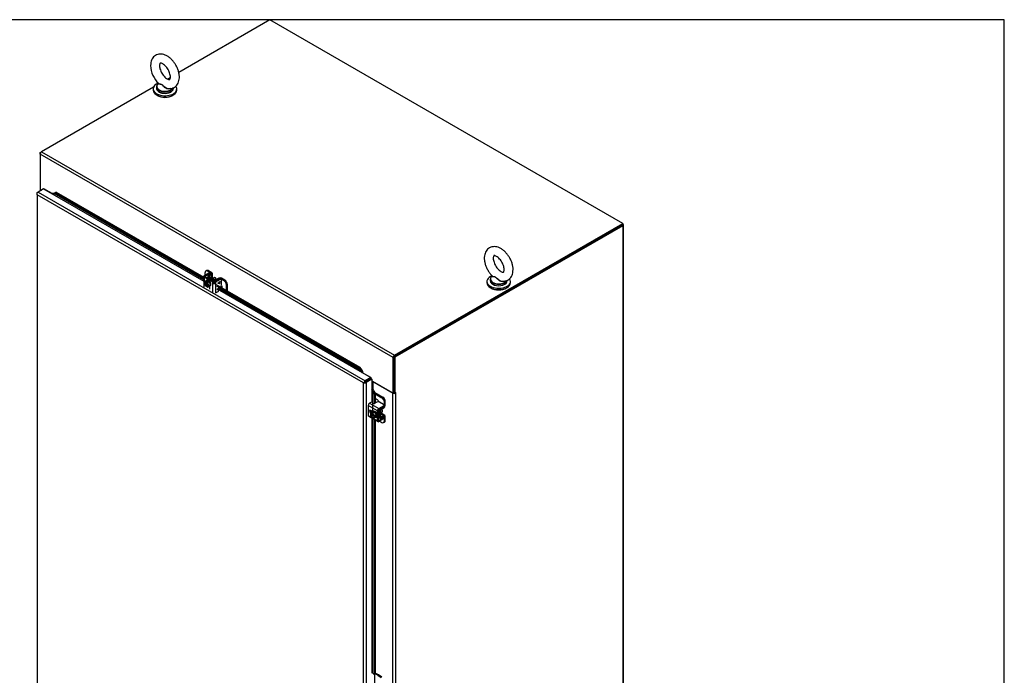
# Model space of a CAD drawing. Header units: inches. Extents: x 1 to 299, y -2 to 199.
# Tile 65 of 65: x 227 to 299, y 150 to 199. Entities that reach past the tile are written whole.
import ezdxf

# ---------------------------------------------------------------- set-up
doc = ezdxf.new("R2010")
doc.units = ezdxf.units.IN
doc.header["$MEASUREMENT"] = 0
for name, color, linetype in [('COM40153-2', 7, 'Continuous'), ('COM42667', 7, 'Continuous'), ('COM42780', 7, 'Continuous'), ('COM53933-3', 7, 'Continuous'), ('COM53955-3', 7, 'Continuous'), ('COM71175-1', 7, 'Continuous'), ('COM71176-1', 7, 'Continuous'), ('Default', 7, 'Continuous'), ('SCC19011', 7, 'Continuous'), ('SCS86414', 7, 'Continuous'), ('SPR20265', 7, 'Continuous'), ('WAF25035', 7, 'Continuous'), ('WAF25377', 7, 'Continuous'), ('WAM254785', 7, 'Continuous')]:
    doc.layers.add(name, color=color, linetype=linetype)

# ---------------------------------------------------------------- blocks, each defined once
blk = doc.blocks.new('SE')
at = {"layer": 'COM40153-2', "color": 7, "linetype": 'Continuous'}
for p, q in [((252.68, 150.628), (252.679, 150.627)), ((253.173, 150.486), (252.928, 150.627)), ((252.878, 150.537), (252.878, 149.884)), ((253.124, 150.457), (252.928, 150.57)), ((253.124, 150.457), (253.173, 150.486)), ((253.124, 150.457), (253.36, 150.297)), ((253.41, 150.325), (253.173, 150.486))]:
    blk.add_line(p, q, dxfattribs=at)
blk.add_ellipse((252.803, 150.556), major_axis=(-0.175, 0), ratio=0.57735, start_param=-0.818502, end_param=-0.785398, dxfattribs=at)
at = {"layer": 'COM42667', "color": 7, "linetype": 'Continuous'}
for p, q in [((240.264, 179.945), (240.264, 179.153)), ((240.306, 180.003), (240.647, 180.2)), ((240.306, 179.886), (240.306, 179.494)), ((240.937, 179.522), (240.306, 179.886)), ((240.373, 179.964), (240.715, 180.161)), ((240.373, 179.925), (240.373, 179.964)), ((241.004, 179.561), (240.373, 179.925)), ((240.715, 180.161), (240.647, 180.2)), ((240.777, 180.167), (240.71, 180.206)), ((241.413, 179.758), (241.072, 179.561)), ((241.48, 179.719), (241.139, 179.522)), ((241.48, 179.719), (241.413, 179.758)), ((241.543, 179.726), (241.475, 179.764)), ((240.721, 179.079), (240.721, 179.237)), ((240.937, 178.73), (240.937, 179.522)), ((241.139, 179.522), (241.139, 178.73)), ((241.303, 179.457), (241.418, 179.523)), ((241.303, 179.436), (241.303, 179.457)), ((241.417, 179.409), (241.303, 179.437)), ((241.418, 179.408), (241.303, 179.436)), ((241.417, 179.498), (241.337, 179.452)), ((241.337, 179.452), (241.338, 179.452)), ((241.418, 179.498), (241.338, 179.452)), ((241.338, 179.452), (241.418, 179.433)), ((241.417, 179.498), (241.418, 179.498)), ((241.437, 179.42), (241.417, 179.409)), ((241.417, 179.409), (241.418, 179.408)), ((241.418, 179.55), (241.438, 179.562)), ((241.418, 179.523), (241.418, 179.55)), ((241.418, 179.433), (241.418, 179.498)), ((241.438, 179.42), (241.418, 179.408)), ((241.437, 179.561), (241.437, 179.535)), ((241.437, 179.535), (241.438, 179.534)), ((241.479, 179.534), (241.437, 179.51)), ((241.437, 179.51), (241.438, 179.509)), ((241.437, 179.51), (241.437, 179.42)), ((241.437, 179.42), (241.438, 179.42)), ((241.438, 179.562), (241.438, 179.534)), ((241.438, 179.534), (241.48, 179.559)), ((241.48, 179.534), (241.438, 179.509)), ((241.438, 179.509), (241.438, 179.42)), ((241.479, 179.558), (241.479, 179.534)), ((241.479, 179.534), (241.48, 179.534)), ((241.48, 179.559), (241.48, 179.534)), ((241.568, 179.312), (241.568, 179.668)), ((241.139, 178.73), (241.32, 178.835)), ((253.103, 170.007), (252.417, 170.403)), ((252.417, 170.403), (252.417, 169.675)), ((252.699, 170.682), (252.519, 170.578)), ((252.519, 170.578), (253.204, 170.182)), ((253.06, 170.659), (252.877, 170.553)), ((253.204, 170.182), (253.546, 170.379)), ((253.204, 170.104), (253.546, 170.301)), ((253.546, 170.481), (253.237, 170.659)), ((253.546, 170.301), (253.546, 170.379)), ((253.582, 170.352), (253.582, 170.43)), ((252.417, 169.675), (252.715, 169.503)), ((252.447, 169.609), (253.133, 169.213)), ((252.748, 169.962), (252.611, 170.041)), ((253.103, 169.279), (253.103, 170.007)), ((253.17, 169.317), (253.17, 170.045)), ((253.582, 169.468), (253.582, 169.546)), ((252.764, 169.475), (253.103, 169.279)), ((253.204, 169.298), (253.17, 169.317)), ((253.546, 169.495), (253.204, 169.298)), ((253.546, 169.417), (253.204, 169.22)), ((253.546, 169.417), (253.546, 169.495))]:
    blk.add_line(p, q, dxfattribs=at)
for centre, major_axis, start_param, end_param in [((240.407, 179.945), (0.143, 0), 2.356194, 3.926991), ((240.407, 179.945), (0.048, 0), 2.356194, 3.926991), ((240.647, 180.098), (-0.062, -0.108), 3.141593, 3.926991), ((240.715, 180.059), (-0.062, -0.108), 2.65774, 3.926991), ((241.413, 179.656), (-0.063, -0.108), 3.141593, 3.926991), ((241.48, 179.617), (-0.063, -0.108), 2.356194, 3.926991), ((240.621, 179.136), (-0.07, 0.122), 3.141593, 3.926991), ((241.038, 179.581), (-0.143, 0), 0.785398, 2.356194), ((241.038, 179.581), (-0.048, 0), 0.785398, 2.356194), ((241.297, 179.004), (0.03, 0.052), 0.785398, 3.141593), ((241.48, 179.261), (-0.063, -0.108), 1.011612, 2.356194), ((241.32, 178.884), (-0.03, -0.052), 0.785398, 3.141593), ((252.519, 170.461), (-0.072, -0.124), 3.926991, 5.497787), ((252.834, 170.577), (0.06, 0), 2.929457, 5.497787), ((253.149, 170.608), (0.125, 0), 0.785398, 2.356194), ((253.457, 170.43), (-0.125, 0), 2.356194, 3.926991), ((253.457, 170.352), (-0.125, 0), 2.356194, 3.141593), ((252.519, 169.733), (0.071, 0.124), 2.356194, 3.141593), ((252.611, 169.927), (0.07, -0.122), 2.356194, 5.249698), ((252.679, 169.965), (0.07, -0.122), 3.6401, 5.141192), ((253.204, 170.065), (0.071, 0.124), 0.785398, 2.356194), ((253.204, 170.065), (0.024, 0.0416), 0.785398, 2.356194), ((253.457, 169.546), (-0.125, 0), 2.356194, 3.625446), ((253.204, 169.337), (0.071, 0.124), 2.356194, 3.926991), ((253.204, 169.337), (0.024, 0.0416), 2.356194, 3.926991), ((253.457, 169.468), (-0.125, 0), 2.356194, 3.141593)]:
    blk.add_ellipse(centre, major_axis=major_axis, ratio=0.57735, start_param=start_param, end_param=end_param, dxfattribs=at)
at = {"layer": 'COM42780', "color": 7, "linetype": 'Continuous'}
for p, q in [((240.363, 180.036), (240.363, 180.23)), ((240.482, 180.383), (240.415, 180.344)), ((240.607, 180.371), (240.54, 180.332)), ((240.804, 180.18), (240.54, 180.332)), ((240.563, 179.964), (240.563, 179.816)), ((240.603, 180.021), (240.804, 180.141)), ((241.025, 179.663), (240.605, 179.905)), ((240.605, 179.791), (240.605, 179.905)), ((240.871, 180.219), (240.607, 180.371)), ((240.671, 179.983), (240.872, 180.103)), ((240.671, 179.944), (240.671, 179.983)), ((241.092, 179.702), (240.672, 179.944)), ((240.804, 180.141), (240.804, 180.18)), ((240.872, 179.834), (240.872, 180.103)), ((240.913, 179.832), (240.913, 180.161)), ((241.367, 179.817), (241.159, 179.701)), ((241.433, 179.778), (241.225, 179.662)), ((241.433, 179.767), (241.433, 179.778)), ((241.501, 179.75), (241.501, 179.778)), ((241.764, 179.626), (241.501, 179.778)), ((241.831, 179.664), (241.568, 179.816)), ((241.025, 179.554), (241.025, 179.663)), ((241.225, 179.65), (241.225, 179.662)), ((241.764, 179.626), (241.831, 179.664)), ((242.008, 179.358), (241.941, 179.319)), ((241.941, 178.919), (241.941, 179.319)), ((242.008, 178.88), (242.008, 179.358)), ((252.894, 171.364), (253.497, 171.016)), ((252.928, 171.267), (253.43, 170.978)), ((253.43, 170.978), (253.497, 171.016)), ((253.076, 170.825), (252.928, 170.91)), ((253.368, 170.187), (253.573, 170.309)), ((253.37, 170.11), (253.574, 170.232)), ((253.564, 170.314), (253.573, 170.309)), ((253.582, 170.381), (253.606, 170.367)), ((253.674, 170.71), (253.606, 170.671)), ((253.606, 170.367), (253.606, 170.671)), ((253.674, 170.406), (253.674, 170.71)), ((253.17, 169.585), (253.269, 169.528)), ((253.17, 169.536), (253.299, 169.462)), ((253.175, 170.067), (253.269, 170.013)), ((253.269, 169.528), (253.269, 170.013)), ((253.336, 169.567), (253.336, 170.051)), ((253.336, 169.566), (253.37, 169.547)), ((253.341, 169.795), (253.574, 169.661)), ((253.358, 170.193), (253.368, 170.187)), ((253.644, 169.667), (253.36, 169.831)), ((253.573, 169.582), (253.368, 169.468)), ((253.574, 169.661), (253.37, 169.547)), ((253.572, 169.582), (253.606, 169.562)), ((253.606, 169.258), (253.606, 169.562)), ((253.674, 169.297), (253.674, 169.601)), ((253.262, 169.253), (253.43, 169.156)), ((253.555, 169.144), (253.622, 169.183)), ((253.606, 169.258), (253.674, 169.297))]:
    blk.add_line(p, q, dxfattribs=at)
for centre, major_axis, start_param, end_param in [((240.54, 180.128), (0.125, -0.217), 2.356194, 3.926991), ((240.607, 180.167), (0.125, -0.217), 2.356194, 3.141593), ((240.706, 179.964), (0.143, 0), 2.373648, 3.926991), ((240.706, 179.964), (0.048, 0), 2.373648, 3.926991), ((240.77, 180.161), (-0.048, 0), 2.373648, 3.926991), ((240.949, 179.658), (0.097, -0.169), 1.704194, 3.008195), ((240.77, 180.161), (-0.143, 0), 2.373648, 3.926991), ((241.126, 179.721), (0.048, 0), 3.926991, 5.480334), ((241.467, 179.758), (0.143, 0), 0.785398, 2.338741), ((241.467, 179.758), (0.048, 0), 0.785398, 2.338741), ((241.126, 179.721), (0.143, 0), 3.926991, 5.480334), ((241.455, 179.192), (0.125, -0.217), 0.821551, 1.677681), ((241.764, 179.421), (0.125, -0.217), 0.785398, 2.356194), ((241.831, 179.46), (-0.125, 0.217), 3.926991, 5.497787), ((253.43, 170.773), (0.125, -0.217), 0.785398, 2.356194), ((253.497, 170.812), (-0.125, 0.217), 3.926991, 5.497787), ((253.076, 170.621), (0.125, -0.217), 1.463912, 2.356194), ((253.572, 170.348), (-0.024, -0.0416), 0.802851, 2.356194), ((253.572, 170.348), (-0.071, -0.124), 0.802851, 2.356194), ((253.37, 170.071), (-0.071, -0.124), 3.944444, 5.497787), ((253.37, 169.586), (0.071, 0.124), 2.356194, 3.909538), ((253.37, 170.071), (-0.024, -0.0416), 3.944444, 5.497787), ((253.227, 169.95), (0.097, -0.169), 0.133398, 1.437398), ((253.37, 169.586), (0.024, 0.0416), 2.356194, 3.909538), ((253.572, 169.543), (-0.024, -0.0416), 2.356194, 3.909538), ((253.572, 169.543), (-0.071, -0.124), 2.356194, 3.909538), ((253.43, 169.361), (-0.125, 0.217), 2.356194, 3.926991), ((253.497, 169.399), (-0.125, 0.217), 3.141593, 3.926991)]:
    blk.add_ellipse(centre, major_axis=major_axis, ratio=0.57735, start_param=start_param, end_param=end_param, dxfattribs=at)
at = {"layer": 'COM53933-3', "color": 7, "linetype": 'Continuous'}
for p, q in [((245.154, 198.907), (238.419, 195.019)), ((271.225, 183.855), (245.154, 198.907)), ((237.797, 194.659), (237.586, 194.537)), ((236.555, 193.942), (228.285, 189.167)), ((228.285, 189.167), (254.356, 174.115)), ((254.255, 173.94), (228.184, 188.992)), ((228.184, 188.992), (228.184, 186.378)), ((228.184, 186.378), (228.27, 186.328)), ((254.356, 174.115), (271.225, 183.855)), ((254.356, 174.038), (271.225, 183.777)), ((271.225, 183.855), (271.225, 183.777)), ((254.255, 171.326), (254.255, 173.94)), ((254.322, 171.364), (254.322, 173.979)), ((252.522, 172.34), (252.522, 172.34)), ((252.59, 172.379), (252.59, 172.379)), ((252.679, 172.235), (254.255, 171.326)), ((254.322, 171.364), (254.255, 171.326))]:
    blk.add_line(p, q, dxfattribs=at)
for centre, major_axis, start_param, end_param in [((228.285, 189.051), (0.071, 0.124), 0.785398, 2.356194), ((254.356, 173.998), (-0.071, -0.124), 3.926991, 5.497787)]:
    blk.add_ellipse(centre, major_axis=major_axis, ratio=0.57735, start_param=start_param, end_param=end_param, dxfattribs=at)
at = {"layer": 'COM53955-3', "color": 7, "linetype": 'Continuous'}
for p, q in [((228.436, 186.424), (228.02, 186.183)), ((228.436, 186.424), (240.264, 179.595)), ((229.058, 186.069), (228.439, 186.426)), ((227.939, 186.078), (227.92, 186.076)), ((227.953, 185.989), (227.952, 185.989)), ((227.952, 185.989), (227.953, 185.989)), ((227.952, 185.989), (227.952, 185.989)), ((227.952, 185.989), (227.953, 185.989)), ((227.953, 186.145), (228.02, 186.183)), ((252.057, 172.072), (227.953, 185.989)), ((227.953, 185.989), (227.953, 135.165)), ((227.953, 185.989), (227.953, 185.989)), ((228.02, 186.183), (252.192, 172.227)), ((229.205, 186.067), (229.27, 186.125)), ((229.205, 186.067), (229.304, 186.119)), ((240.264, 179.682), (229.205, 186.067)), ((229.369, 186.177), (229.27, 186.125)), ((229.369, 186.177), (229.304, 186.119)), ((229.304, 186.119), (240.264, 179.791)), ((229.369, 186.177), (240.264, 179.886)), ((241.016, 179.453), (251.802, 173.225)), ((241.208, 179.247), (251.737, 173.168)), ((241.264, 179.018), (252.609, 172.468)), ((251.906, 172.961), (241.325, 179.07)), ((251.802, 173.225), (251.737, 173.168)), ((251.737, 173.168), (251.906, 172.961)), ((251.97, 173.019), (251.802, 173.225)), ((251.906, 172.961), (251.97, 173.019)), ((252.612, 172.47), (251.993, 172.827)), ((252.609, 172.468), (252.192, 172.227)), ((252.612, 172.47), (252.617, 172.396)), ((252.057, 172.072), (252.148, 172.124)), ((252.095, 172.094), (252.057, 172.072)), ((252.057, 121.248), (252.057, 172.072)), ((252.057, 172.072), (252.057, 172.072)), ((252.057, 172.072), (252.057, 172.072)), ((252.057, 172.072), (252.057, 172.072)), ((252.057, 172.072), (252.057, 172.072)), ((252.148, 172.124), (252.112, 172.136)), ((252.148, 172.124), (252.115, 172.106)), ((252.148, 172.124), (252.14, 172.088)), ((252.148, 172.124), (252.192, 172.15)), ((252.192, 172.15), (252.148, 172.124)), ((252.609, 172.39), (252.192, 172.15)), ((252.609, 172.39), (252.192, 172.15)), ((252.192, 172.15), (252.192, 172.15)), ((252.192, 172.15), (252.192, 172.15)), ((252.192, 172.15), (252.192, 172.15)), ((252.192, 172.15), (252.192, 172.15)), ((252.676, 172.352), (252.259, 172.111)), ((252.259, 172.111), (252.259, 121.209)), ((252.679, 172.353), (252.618, 172.395)), ((252.676, 172.352), (252.676, 170.669)), ((252.679, 172.353), (252.679, 171.639)), ((252.751, 171.496), (252.834, 171.523)), ((252.846, 171.247), (252.751, 171.496)), ((252.751, 169.964), (252.751, 171.496)), ((252.834, 171.523), (252.928, 171.274)), ((252.928, 171.274), (252.846, 171.247)), ((252.846, 171.247), (252.846, 170.543)), ((252.928, 171.274), (252.928, 170.583)), ((252.676, 170.004), (252.676, 169.896)), ((252.676, 169.477), (252.676, 150.625)), ((252.751, 150.621), (252.751, 169.433)), ((252.846, 169.379), (252.846, 150.526)), ((252.928, 169.331), (252.928, 150.553)), ((252.846, 150.526), (252.751, 150.621)), ((252.928, 150.553), (252.846, 150.526))]:
    blk.add_line(p, q, dxfattribs=at)
for centre, radius, start, end in [((228.076, 186.099), 0.166, 200.20329, 221.78532), ((228.198, 186.072), 0.26, 175.64015, 198.58035), ((229.142, 186.228), 0.163, 275.80803, 312.84902), ((251.603, 172.668), 0.421, 22.14034, 44.03262), ((251.697, 172.855), 0.318, 353.18966, 30.8874), ((252.29, 171.927), 0.275, 130.47805, 148.01639), ((252.049, 172.34), 0.268, 271.75812, 289.74744), ((252.346, 171.38), 0.422, 15.97398, 37.86328), ((252.556, 171.368), 0.318, 29.11586, 66.84967)]:
    blk.add_arc(centre, radius, start, end, dxfattribs=at)
for centre, major_axis, start_param, end_param in [((228.436, 186.463), (-0.024, -0.0416), 0.785398, 0.872047), ((228.054, 186.086), (0.143, 0), 2.356194, 2.771851), ((228.02, 186.067), (0.071, 0.124), 0.785398, 1.700558), ((252.609, 172.507), (-0.024, -0.0416), 0.785398, 0.872047), ((252.192, 172.111), (-0.071, -0.124), 3.926991, 4.84215), ((252.158, 172.169), (0.143, 0), 4.582628, 5.497787), ((252.609, 172.507), (-0.072, -0.124), 0.785398, 0.872047), ((252.71, 172.332), (-0.143, 0), -0.86955, -0.785398), ((252.71, 172.332), (-0.048, 0), -0.86955, -0.785398)]:
    blk.add_ellipse(centre, major_axis=major_axis, ratio=0.57735, start_param=start_param, end_param=end_param, dxfattribs=at)
blk.add_open_spline([(229.205, 186.067), (229.197, 186.068), (229.187, 186.068), (229.166, 186.067), (229.154, 186.066), (229.129, 186.065), (229.115, 186.064), (229.087, 186.065), (229.073, 186.066), (229.058, 186.069)], degree=3, knots=[0, 0, 0, 0, 0.25, 0.25, 0.5, 0.5, 0.75, 0.75, 1, 1, 1, 1], dxfattribs=at)
at = {"layer": 'COM71175-1', "color": 7, "linetype": 'Continuous'}
for p, q in [((228.184, 189.109), (228.285, 189.167)), ((228.184, 188.992), (228.184, 189.109)), ((228.184, 189.109), (228.213, 189.092)), ((228.183, 186.392), (228.183, 186.278)), ((228.23, 186.327), (228.249, 186.316)), ((228.23, 186.327), (228.23, 186.305))]:
    blk.add_line(p, q, dxfattribs=at)
for start_param, end_param in [(3.035419, 3.247766), (3.304622, 3.926991)]:
    blk.add_ellipse((228.343, 186.392), major_axis=(0.16, 0), ratio=0.57735, start_param=start_param, end_param=end_param, dxfattribs=at)
at = {"layer": 'COM71176-1', "color": 7, "linetype": 'Continuous'}
for p, q in [((271.155, 183.736), (254.322, 174.018)), ((271.222, 183.698), (254.389, 173.979)), ((271.222, 183.698), (271.222, 125.016)), ((271.269, 125.081), (271.269, 183.763)), ((254.322, 174.018), (254.322, 171.364)), ((254.322, 174.018), (254.389, 173.979)), ((254.389, 173.979), (254.389, 171.326)), ((254.209, 171.328), (252.756, 172.167)), ((252.756, 172.167), (252.756, 171.613)), ((254.209, 171.328), (254.209, 121.268)), ((254.322, 171.364), (254.389, 171.326)), ((254.456, 171.364), (254.389, 171.326)), ((254.435, 171.352), (254.456, 171.34)), ((254.435, 171.328), (254.456, 171.34)), ((254.435, 171.328), (254.435, 121.268)), ((254.456, 171.34), (254.456, 171.364))]:
    blk.add_line(p, q, dxfattribs=at)
for centre, major_axis, start_param, end_param in [((271.109, 183.763), (-0.16, 0), 2.356194, 3.895231), ((252.71, 172.14), (0.16, 0), -4.562702, -4.518032), ((252.71, 172.14), (0.065, 0), 0.785398, 2.066228), ((254.322, 171.393), (-0.16, 0), 0.785398, 2.356194), ((254.322, 171.393), (-0.065, 0), 1.354008, 1.787584)]:
    blk.add_ellipse(centre, major_axis=major_axis, ratio=0.57735, start_param=start_param, end_param=end_param, dxfattribs=at)
at = {"layer": 'SCC19011', "color": 7, "linetype": 'Continuous'}
for p, q in [((241.046, 179.854), (240.964, 179.807)), ((240.385, 179.596), (240.291, 179.474)), ((240.291, 179.474), (240.385, 179.245)), ((240.385, 179.596), (240.513, 179.67)), ((240.438, 179.566), (240.385, 179.596)), ((240.385, 179.245), (240.438, 179.214)), ((240.505, 179.604), (240.438, 179.566)), ((240.438, 179.566), (240.438, 179.549)), ((240.505, 179.253), (240.438, 179.214)), ((240.438, 179.231), (240.438, 179.214)), ((240.445, 179.545), (240.466, 179.557)), ((240.466, 179.256), (240.445, 179.243)), ((240.466, 179.557), (240.466, 179.256)), ((240.553, 179.577), (240.486, 179.538)), ((240.539, 179.507), (240.486, 179.538)), ((240.486, 179.521), (240.486, 179.538)), ((240.486, 179.187), (240.486, 179.203)), ((240.486, 179.187), (240.539, 179.156)), ((240.493, 179.216), (240.514, 179.228)), ((240.553, 179.577), (240.505, 179.604)), ((240.505, 179.604), (240.505, 179.549)), ((240.505, 179.505), (240.505, 179.253)), ((240.505, 179.253), (240.514, 179.248)), ((240.667, 179.581), (240.513, 179.67)), ((240.514, 179.228), (240.514, 179.495)), ((240.539, 179.507), (240.667, 179.581)), ((240.632, 179.278), (240.539, 179.507)), ((240.539, 179.156), (240.632, 179.278)), ((240.539, 179.156), (240.667, 179.23)), ((240.632, 179.278), (240.76, 179.352)), ((240.76, 179.352), (240.667, 179.581)), ((240.667, 179.23), (240.76, 179.352)), ((252.587, 169.845), (252.715, 169.919)), ((252.739, 169.865), (252.587, 169.845)), ((252.587, 169.845), (252.587, 169.784)), ((252.602, 169.776), (252.587, 169.784)), ((252.654, 169.767), (252.587, 169.728)), ((252.587, 169.728), (252.587, 169.667)), ((252.587, 169.728), (252.602, 169.72)), ((252.587, 169.667), (252.739, 169.472)), ((252.637, 169.788), (252.616, 169.775)), ((252.616, 169.72), (252.637, 169.732)), ((252.869, 169.654), (252.637, 169.788)), ((252.637, 169.732), (252.898, 169.582)), ((252.654, 169.778), (252.654, 169.767)), ((252.654, 169.767), (252.872, 169.641)), ((252.867, 169.939), (252.715, 169.919)), ((252.739, 169.865), (252.867, 169.939)), ((252.891, 169.669), (252.739, 169.865)), ((253.019, 169.743), (252.867, 169.939)), ((252.891, 169.608), (252.877, 169.617)), ((252.898, 169.582), (252.877, 169.569)), ((252.877, 169.561), (252.891, 169.553)), ((252.891, 169.669), (253.019, 169.743)), ((252.891, 169.608), (252.891, 169.669)), ((252.958, 169.647), (252.891, 169.608)), ((252.958, 169.592), (252.891, 169.553)), ((252.891, 169.492), (253.019, 169.566)), ((252.891, 169.492), (252.891, 169.553)), ((252.91, 169.619), (252.958, 169.592)), ((252.958, 169.592), (252.958, 169.647)), ((253.019, 169.566), (253.019, 169.743)), ((253.364, 169.888), (253.446, 169.935)), ((252.739, 169.472), (252.891, 169.492))]:
    blk.add_line(p, q, dxfattribs=at)
for centre, start, end in [((240.453, 179.23), 123.37704, 177.14751), ((240.501, 179.203), 123.37723, 177.14732), ((252.609, 169.79), 242.85249, 296.62296), ((252.609, 169.734), 242.85268, 296.62277)]:
    blk.add_arc(centre, 0.0158, start, end, dxfattribs=at)
for centre, major_axis, start_param, end_param in [((241.107, 179.749), (0.061, -0.106), 0.982434, 3.141593), ((240.462, 179.376), (0.099, -0.171), 2.529208, 5.324773), ((240.469, 179.38), (0.094, -0.162), 3.141593, 5.315445), ((240.49, 179.392), (0.094, -0.162), 3.254972, 5.315445), ((240.462, 179.376), (-0.099, 0.171), 2.529208, 5.324773), ((240.469, 179.38), (-0.094, 0.162), 2.538537, 3.141593), ((240.49, 179.392), (-0.094, 0.162), 2.538537, 3.028213), ((252.739, 169.668), (0.099, -0.171), 0.958412, 3.753977), ((252.739, 169.668), (-0.099, 0.171), 0.958412, 3.753977), ((252.746, 169.672), (0.094, -0.162), 3.141593, 3.744649), ((252.746, 169.672), (-0.094, 0.162), 0.96774, 3.141593), ((252.767, 169.685), (0.094, -0.162), 3.254972, 3.744649), ((252.767, 169.685), (-0.094, 0.162), 0.96774, 3.028213), ((253.385, 170.041), (0.061, -0.106), 0, 2.159159)]:
    blk.add_ellipse(centre, major_axis=major_axis, ratio=0.57735, start_param=start_param, end_param=end_param, dxfattribs=at)
for points in [[(240.438, 179.549), (240.438, 179.547), (240.438, 179.545), (240.441, 179.543), (240.443, 179.544), (240.445, 179.545)], [(252.877, 169.569), (252.875, 169.568), (252.874, 169.567), (252.874, 169.564), (252.875, 169.562), (252.877, 169.561)]]:
    blk.add_open_spline(points, degree=3, knots=[0, 0, 0, 0, 0.5, 0.5, 1, 1, 1, 1], dxfattribs=at)
at = {"layer": 'SCS86414', "color": 7, "linetype": 'Continuous'}
for p, q in [((236.774, 193.955), (236.774, 193.858)), ((236.928, 194.213), (236.904, 194.193)), ((238.024, 193.858), (238.024, 193.897)), ((261.431, 179.719), (261.431, 179.622)), ((261.584, 179.976), (261.561, 179.958)), ((262.681, 179.622), (262.681, 179.658))]:
    blk.add_line(p, q, dxfattribs=at)
for centre, radius, start, end in [((238.271, 195.611), 1.938, 182.41636, 226.36779), ((237.31, 194.139), 0.657, 232.80467, 266.45014), ((237.412, 194.36), 0.888, 260.73936, 297.93674), ((237.57, 194.02), 0.515, 300.08091, 308.87932)]:
    blk.add_arc(centre, radius, start, end, dxfattribs=at)
for centre, major_axis, start_param, end_param in [((237.399, 193.986), (0.611, 0), 2.514731, 5.960789), ((237.399, 193.955), (-0.625, 0), 5.983057, 6.283185), ((237.399, 193.955), (-0.625, 0), 0, 2.938166), ((237.399, 193.858), (-0.625, 0), 0, 0.641935), ((237.399, 193.858), (-0.625, 0), 0.641935, 2.514573), ((237.399, 193.858), (-0.625, 0), 2.514573, 3.141593), ((262.056, 179.719), (-0.625, 0), 5.983057, 6.283185), ((262.056, 179.719), (-0.625, 0), 0, 0.641935), ((262.056, 179.751), (0.611, 0), 3.097846, 5.961481), ((262.056, 179.751), (0.611, 0), 2.514731, 3.097846), ((262.056, 179.622), (-0.625, 0), 0, 3.141593), ((262.056, 179.719), (-0.625, 0), 0.641935, 2.514573), ((262.056, 179.719), (-0.625, 0), 2.514573, 2.94132)]:
    blk.add_ellipse(centre, major_axis=major_axis, ratio=0.57735, start_param=start_param, end_param=end_param, dxfattribs=at)
for points, knots in [([(237.648, 193.834), (237.711, 193.831), (237.818, 193.827), (237.994, 193.871), (238.152, 193.958), (238.283, 194.086), (238.378, 194.241), (238.44, 194.421), (238.467, 194.625), (238.458, 194.849), (238.412, 195.085), (238.331, 195.324), (238.218, 195.555), (238.078, 195.772), (237.914, 195.967), (237.731, 196.134), (237.531, 196.266), (237.328, 196.351), (237.132, 196.388), (236.95, 196.38), (236.777, 196.33), (236.623, 196.237), (236.498, 196.104), (236.408, 195.945), (236.347, 195.75), (236.339, 195.616), (236.335, 195.529)], [0, 0, 0, 0, 0.036378, 0.073702, 0.113674, 0.152293, 0.190665, 0.23031, 0.272173, 0.316135, 0.36116, 0.406154, 0.450979, 0.495803, 0.540856, 0.586391, 0.6327, 0.679846, 0.720347, 0.758776, 0.795958, 0.835616, 0.874113, 0.912589, 0.952538, 1, 1, 1, 1]), ([(236.998, 195.529), (236.998, 195.551), (237, 195.605), (237.017, 195.676), (237.04, 195.713), (237.047, 195.716), (237.051, 195.721), (237.106, 195.72), (237.192, 195.691), (237.302, 195.625), (237.419, 195.524), (237.533, 195.392), (237.636, 195.237), (237.718, 195.069), (237.774, 194.902), (237.801, 194.749), (237.801, 194.624), (237.781, 194.539), (237.758, 194.5), (237.75, 194.496), (237.748, 194.492), (237.696, 194.492), (237.612, 194.518), (237.503, 194.582), (237.387, 194.681), (237.272, 194.811), (237.168, 194.965), (237.084, 195.132), (237.027, 195.299), (237.001, 195.437), (236.998, 195.501), (236.998, 195.529)], [0, 0, 0, 0, 0.017693, 0.051006, 0.084807, 0.121136, 0.168966, 0.201587, 0.236176, 0.269958, 0.304214, 0.339322, 0.375065, 0.411065, 0.446843, 0.481957, 0.516155, 0.549601, 0.583367, 0.619506, 0.666355, 0.699131, 0.733951, 0.767712, 0.801915, 0.83697, 0.872683, 0.908678, 0.944488, 0.979655, 1, 1, 1, 1]), ([(237.799, 193.834), (237.799, 193.834), (237.798, 193.834), (237.755, 193.804), (237.696, 193.793), (237.573, 193.807), (237.511, 193.831), (237.428, 193.881), (237.401, 193.9), (237.351, 193.941), (237.327, 193.963), (237.282, 194.008), (237.26, 194.031), (237.217, 194.074), (237.195, 194.095), (237.15, 194.125), (237.126, 194.134), (237.081, 194.145), (237.06, 194.147), (237.002, 194.151), (236.97, 194.152), (236.927, 194.166), (236.917, 194.178), (236.928, 194.208), (236.94, 194.222), (236.96, 194.238)], [0.0623057, 0.0623057, 0.0623057, 0.0623057, 0.0625, 0.0625, 0.125, 0.125, 0.1875, 0.1875, 0.21875, 0.21875, 0.25, 0.25, 0.28125, 0.28125, 0.3125, 0.3125, 0.34375, 0.34375, 0.375, 0.375, 0.4375, 0.4375, 0.5, 0.5, 0.5404042, 0.5404042, 0.5404042, 0.5404042]), ([(236.922, 194.216), (236.926, 194.208), (236.935, 194.201), (236.97, 194.186), (237.003, 194.181), (237.08, 194.168), (237.126, 194.159), (237.194, 194.117), (237.217, 194.098), (237.261, 194.059), (237.283, 194.038), (237.352, 193.974), (237.402, 193.934), (237.513, 193.868), (237.574, 193.843), (237.64, 193.834), (237.644, 193.834), (237.649, 193.833)], [0.5276212, 0.5276212, 0.5276212, 0.5276212, 0.5625, 0.5625, 0.625, 0.625, 0.6875, 0.6875, 0.71875, 0.71875, 0.75, 0.75, 0.8125, 0.8125, 0.875, 0.875, 0.8795537, 0.8795537, 0.8795537, 0.8795537]), ([(263.119, 180.448), (263.118, 180.495), (263.114, 180.606), (263.078, 180.814), (263.002, 181.052), (262.894, 181.286), (262.758, 181.505), (262.597, 181.703), (262.417, 181.875), (262.219, 182.013), (262.017, 182.104), (261.821, 182.149), (261.637, 182.149), (261.461, 182.106), (261.303, 182.019), (261.172, 181.891), (261.076, 181.735), (261.015, 181.555), (260.987, 181.352), (260.996, 181.128), (261.042, 180.891), (261.123, 180.653), (261.236, 180.421), (261.376, 180.207), (261.5, 180.052), (261.571, 179.989), (261.588, 179.974)], [0, 0, 0, 0, 0.02547, 0.071374, 0.117114, 0.162678, 0.208205, 0.253934, 0.300105, 0.347023, 0.394816, 0.436364, 0.475724, 0.513648, 0.55426, 0.5935, 0.632486, 0.672768, 0.715302, 0.759969, 0.805717, 0.851432, 0.896976, 0.942519, 0.988294, 1, 1, 1, 1]), ([(262.457, 180.448), (262.456, 180.425), (262.454, 180.372), (262.437, 180.301), (262.414, 180.264), (262.407, 180.261), (262.403, 180.256), (262.348, 180.257), (262.262, 180.286), (262.153, 180.352), (262.036, 180.453), (261.921, 180.584), (261.819, 180.74), (261.736, 180.908), (261.68, 181.075), (261.654, 181.228), (261.654, 181.353), (261.673, 181.437), (261.696, 181.476), (261.704, 181.481), (261.707, 181.485), (261.758, 181.485), (261.843, 181.458), (261.951, 181.394), (262.068, 181.296), (262.183, 181.166), (262.286, 181.012), (262.37, 180.844), (262.428, 180.678), (262.454, 180.54), (262.456, 180.475), (262.457, 180.448)], [0, 0, 0, 0, 0.017693, 0.051006, 0.084807, 0.121136, 0.168966, 0.201587, 0.236176, 0.269958, 0.304214, 0.339322, 0.375065, 0.411065, 0.446843, 0.481957, 0.516155, 0.549601, 0.583367, 0.619506, 0.666355, 0.699131, 0.733951, 0.767712, 0.801915, 0.83697, 0.872683, 0.908678, 0.944488, 0.979655, 1, 1, 1, 1]), ([(262.306, 179.6), (262.313, 179.598), (262.376, 179.586), (262.506, 179.598), (262.677, 179.646), (262.831, 179.74), (262.957, 179.873), (263.046, 180.031), (263.107, 180.226), (263.115, 180.361), (263.119, 180.448)], [0, 0, 0, 0, 0.015222, 0.150545, 0.281481, 0.421133, 0.556698, 0.692189, 0.832864, 1, 1, 1, 1]), ([(262.458, 179.6), (262.457, 179.6), (262.456, 179.599), (262.412, 179.568), (262.353, 179.557), (262.261, 179.568), (262.23, 179.575), (262.17, 179.598), (262.141, 179.612), (262.057, 179.662), (262.008, 179.704), (261.939, 179.771), (261.918, 179.794), (261.874, 179.838), (261.852, 179.858), (261.807, 179.889), (261.783, 179.898), (261.738, 179.909), (261.717, 179.911), (261.659, 179.915), (261.627, 179.917), (261.584, 179.93), (261.573, 179.942), (261.58, 179.96)], [0.5612377, 0.5612377, 0.5612377, 0.5612377, 0.5625, 0.5625, 0.625, 0.625, 0.65625, 0.65625, 0.6875, 0.6875, 0.75, 0.75, 0.78125, 0.78125, 0.8125, 0.8125, 0.84375, 0.84375, 0.875, 0.875, 0.9375, 0.9375, 1, 1, 1, 1]), ([(261.586, 179.972), (261.591, 179.967), (261.597, 179.963), (261.627, 179.95), (261.66, 179.945), (261.717, 179.936), (261.738, 179.932), (261.782, 179.919), (261.805, 179.909), (261.873, 179.868), (261.916, 179.824), (262.007, 179.741), (262.057, 179.699), (262.167, 179.633), (262.228, 179.608), (262.295, 179.599), (262.301, 179.598), (262.306, 179.598)], [0.0407412, 0.0407412, 0.0407412, 0.0407412, 0.0625, 0.0625, 0.125, 0.125, 0.15625, 0.15625, 0.1875, 0.1875, 0.25, 0.25, 0.3125, 0.3125, 0.375, 0.375, 0.3803606, 0.3803606, 0.3803606, 0.3803606])]:
    blk.add_open_spline(points, degree=3, knots=knots, dxfattribs=at)
blk.add_open_spline([(261.58, 179.96), (261.581, 179.963), (261.583, 179.966), (261.585, 179.969)], degree=3, dxfattribs=at)
at = {"layer": 'SPR20265', "color": 7, "linetype": 'Continuous'}
for points, knots in [([(240.887, 179.629), (240.87, 179.656), (240.826, 179.71), (240.749, 179.764), (240.687, 179.777), (240.655, 179.771), (240.647, 179.768)], [0.67009814, 0.67009814, 0.67009814, 0.67009814, 0.68157682, 0.69474584, 0.70661247, 0.71163123, 0.71163123, 0.71163123, 0.71163123]), ([(240.937, 179.378), (240.941, 179.381), (240.958, 179.399), (240.978, 179.447), (240.972, 179.536), (240.932, 179.635), (240.865, 179.721), (240.79, 179.774), (240.723, 179.791), (240.678, 179.782), (240.658, 179.769), (240.652, 179.764)], [0.44689242, 0.44689242, 0.44689242, 0.44689242, 0.44982647, 0.46102972, 0.47373531, 0.48669894, 0.49966307, 0.51196628, 0.52261338, 0.53182209, 0.53573419, 0.53573419, 0.53573419, 0.53573419]), ([(240.704, 179.786), (240.701, 179.785), (240.688, 179.776), (240.677, 179.765), (240.671, 179.754)], [0.356081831, 0.356081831, 0.356081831, 0.356081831, 0.357961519, 0.364386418, 0.364386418, 0.364386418, 0.364386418]), ([(240.95, 179.393), (240.958, 179.396), (240.979, 179.411), (241.003, 179.454), (241.006, 179.506), (241, 179.539), (240.999, 179.544)], [0.26873113, 0.26873113, 0.26873113, 0.26873113, 0.2735756, 0.28365957, 0.29468268, 0.29697957, 0.29697957, 0.29697957, 0.29697957]), ([(240.982, 179.42), (240.992, 179.425), (241.011, 179.44), (241.022, 179.461), (241.026, 179.473)], [0.10072245, 0.10072245, 0.10072245, 0.10072245, 0.10764683, 0.11383012, 0.11383012, 0.11383012, 0.11383012]), ([(253.188, 169.651), (253.188, 169.651), (253.203, 169.658), (253.228, 169.682), (253.246, 169.735), (253.243, 169.808), (253.218, 169.887), (253.187, 169.938), (253.171, 169.96)], [0.48702168, 0.48702168, 0.48702168, 0.48702168, 0.48745979, 0.49666187, 0.50600601, 0.51618153, 0.52766952, 0.53720226, 0.53720226, 0.53720226, 0.53720226])]:
    blk.add_open_spline(points, degree=3, knots=knots, dxfattribs=at)
at = {"layer": 'WAF25035', "color": 7, "linetype": 'Continuous'}
for p, q in [((240.496, 179.685), (240.465, 179.666)), ((240.715, 179.233), (240.746, 179.252)), ((252.774, 169.977), (252.742, 169.959)), ((252.992, 169.526), (253.024, 169.544))]:
    blk.add_line(p, q, dxfattribs=at)
for centre, start_param, end_param in [((240.59, 179.45), 2.729004, 6.283185), ((240.621, 179.468), 3.141593, 6.283185), ((240.59, 179.45), 0, 0.412589), ((252.867, 169.742), 0, 0.412589), ((252.867, 169.742), 2.729004, 6.283185), ((252.899, 169.761), 3.141593, 6.283185)]:
    blk.add_ellipse(centre, major_axis=(-0.125, 0.217), ratio=0.57735, start_param=start_param, end_param=end_param, dxfattribs=at)
at = {"layer": 'WAF25377', "color": 7, "linetype": 'Continuous'}
for p, q in [((236.524, 193.809), (236.524, 193.715)), ((238.274, 193.715), (238.274, 193.809)), ((261.181, 179.573), (261.181, 179.479)), ((262.931, 179.479), (262.931, 179.573))]:
    blk.add_line(p, q, dxfattribs=at)
for centre, major_axis, start_param, end_param in [((237.399, 193.809), (-0.875, 0), 5.285881, 6.283185), ((237.399, 193.809), (-0.875, 0), 0, 3.554168), ((237.399, 193.715), (-0.875, 0), 0, 3.141593), ((262.056, 179.573), (0.875, 0), 2.170459, 6.283185), ((262.056, 179.573), (0.875, 0), 0, 0.404542), ((262.056, 179.479), (0.875, 0), 3.141593, 6.283185)]:
    blk.add_ellipse(centre, major_axis=major_axis, ratio=0.57735, start_param=start_param, end_param=end_param, dxfattribs=at)
at = {"layer": 'WAM254785', "color": 7, "linetype": 'Continuous'}
for centre, major_axis, start_param, end_param in [((237.399, 193.613), (-0.75, 0), 0.705194, 2.436399), ((262.056, 179.377), (0.75, 0), 3.846786, 5.577992)]:
    blk.add_ellipse(centre, major_axis=major_axis, ratio=0.57735, start_param=start_param, end_param=end_param, dxfattribs=at)
blk = doc.blocks.new('BORDER')
at = {"layer": 'Default', "color": 7, "linetype": 'Continuous'}
for p, q in [((0, 27.86), (-41.86, 27.86)), ((0, 0), (0, 27.86))]:
    blk.add_line(p, q, dxfattribs=at)

msp = doc.modelspace()

# ---------------------------------------------------------------- block references
at = {"layer": 'Default', "color": 7, "xscale": 7.12, "yscale": 7.12, "zscale": 7.12}
msp.add_blockref('BORDER', (299.411, 0.564), dxfattribs=at)
at = {"layer": 'Default'}
msp.add_blockref('SE', (0, 0), dxfattribs=at)

doc.saveas('drawing.dxf')
